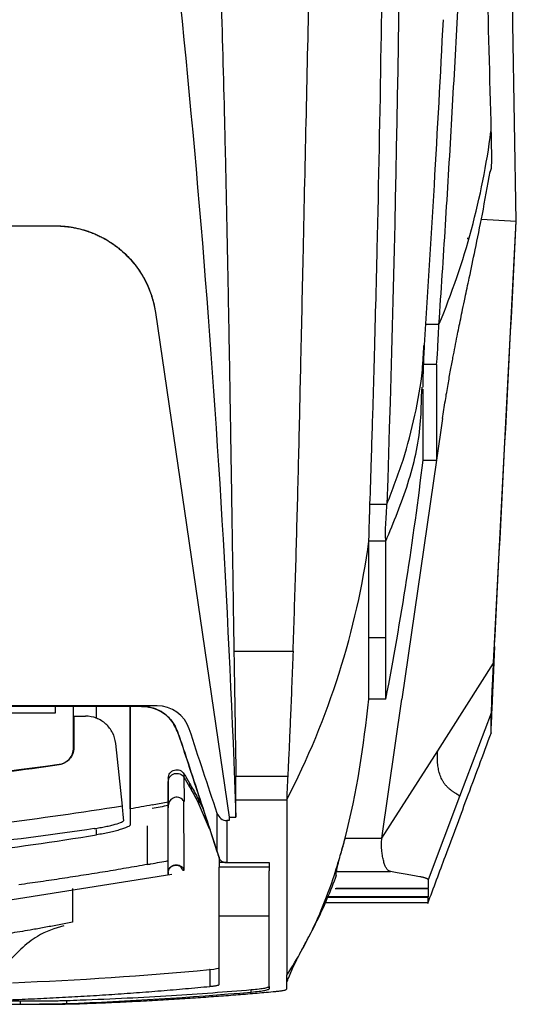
# Model space of a CAD drawing. Header units: millimetres. Extents: x 156922 to 157823, y 112322 to 113312.
# Tile 89 of 123: x 157496 to 157525, y 113012 to 113071. Entities that reach past the tile are written whole.
import ezdxf

# ---------------------------------------------------------------- set-up
doc = ezdxf.new("R2010")
doc.units = ezdxf.units.MM

msp = doc.modelspace()

# ---------------------------------------------------------------- linework, layer by layer
at = {"color": 7, "linetype": 'Continuous', "lineweight": 25}
for p, q in [((157524.8, 113070.278), (157524.382, 113094.211)), ((157523.512, 113061.71), (157523.445, 113061.473)), ((157522.938, 113058.71), (157525.005, 113058.599)), ((157523.662, 113032.443), (157525.005, 113058.599)), ((157525.005, 113058.588), (157525.004, 113058.602)), ((157525.005, 113058.588), (157525.005, 113058.599)), ((157445.903, 113058.321), (157497.729, 113058.321)), ((157445.903, 113058.318), (157497.729, 113058.318)), ((157497.729, 113058.318), (157497.729, 113058.321)), ((157522.096, 113057.584), (157522.191, 113057.584)), ((157522.156, 113057.34), (157522.11, 113057.34)), ((157522.115, 113057.565), (157522.188, 113057.565)), ((157522.19, 113057.576), (157522.121, 113057.576)), ((157503.666, 113053.19), (157508.023, 113023.339)), ((157503.666, 113053.19), (157503.666, 113053.187)), ((157503.666, 113053.187), (157508.023, 113023.335)), ((157519.509, 113050.692), (157519.546, 113051.233)), ((157520.29, 113050.112), (157519.49, 113050.112)), ((157519.405, 113048.245), (157519.429, 113048.777)), ((157519.478, 113048.253), (157519.477, 113048.242)), ((157520.648, 113046.924), (157520.29, 113044.45)), ((157520.29, 113044.45), (157518.245, 113030.317)), ((157519.49, 113044.45), (157520.29, 113044.45)), ((157516.352, 113041.853), (157517.352, 113041.853)), ((157517.29, 113039.663), (157516.29, 113039.663)), ((157516.29, 113033.963), (157517.29, 113033.963)), ((157523.713, 113033.437), (157523.614, 113031.063)), ((157508.303, 113033.165), (157511.802, 113033.165)), ((157520.357, 113027.263), (157523.662, 113032.443)), ((157502.836, 113029.928), (157441.849, 113029.928)), ((157502.836, 113029.89), (157441.849, 113029.89)), ((157497.757, 113029.887), (157446.757, 113029.887)), ((157498.822, 113029.888), (157497.757, 113029.888)), ((157497.757, 113029.51), (157497.757, 113029.888)), ((157498.822, 113029.31), (157498.822, 113029.888)), ((157500.173, 113029.881), (157498.822, 113029.881)), ((157500.173, 113029.17), (157500.173, 113029.881)), ((157502.175, 113029.887), (157502.173, 113029.883)), ((157502.173, 113029.883), (157502.173, 113022.88)), ((157502.836, 113029.888), (157502.175, 113029.888)), ((157502.175, 113029.888), (157502.175, 113029.887)), ((157502.175, 113023.822), (157502.175, 113029.888)), ((157502.836, 113029.89), (157502.836, 113029.928)), ((157502.836, 113029.888), (157502.836, 113029.89)), ((157517.29, 113030.317), (157516.29, 113030.317)), ((157517.053, 113022.083), (157518.245, 113030.317)), ((157446.757, 113029.51), (157497.757, 113029.51)), ((157498.822, 113029.31), (157498.834, 113029.311)), ((157498.822, 113027.442), (157498.822, 113029.31)), ((157498.834, 113029.311), (157498.832, 113027.434)), ((157523.511, 113029.492), (157521.65, 113024.563)), ((157523.558, 113029.327), (157523.56, 113029.588)), ((157501.705, 113023.989), (157501.312, 113027.7)), ((157498.832, 113027.434), (157498.822, 113027.442)), ((157517.053, 113022.083), (157520.357, 113027.263)), ((157497.973, 113026.444), (157497.963, 113026.452)), ((157505.349, 113025.902), (157505.349, 113025.688)), ((157504.423, 113025.637), (157504.423, 113024.235)), ((157504.423, 113025.637), (157504.423, 113025.423)), ((157505.672, 113025.353), (157505.672, 113025.139)), ((157505.783, 113025.158), (157505.783, 113024.944)), ((157503.472, 113024.06), (157504.423, 113024.235)), ((157503.473, 113024.057), (157503.472, 113024.06)), ((157504.423, 113024.235), (157504.423, 113024.021)), ((157506.205, 113024.373), (157506.205, 113024.159)), ((157506.869, 113022.653), (157506.205, 113024.159)), ((157521.65, 113024.563), (157519.79, 113019.636)), ((157507.423, 113020.965), (157506.496, 113023.79)), ((157508.023, 113023.134), (157507.886, 113023.134)), ((157508.023, 113023.339), (157508.426, 113023.339)), ((157500.173, 113022.287), (157500.173, 113022.604)), ((157507.319, 113021.283), (157506.893, 113022.581)), ((157514.883, 113022.083), (157517.053, 113022.083)), ((157507.469, 113020.823), (157507.423, 113020.965)), ((157507.423, 113020.965), (157507.423, 113020.651)), ((157507.423, 113020.965), (157507.423, 113020.382)), ((157507.888, 113020.651), (157507.423, 113020.651)), ((157507.888, 113020.651), (157510.388, 113020.651)), ((157493.581, 113018.22), (157504.627, 113019.962)), ((157504.423, 113020.076), (157504.423, 113019.933)), ((157510.387, 113020.382), (157507.423, 113020.382)), ((157510.387, 113020.173), (157510.383, 113020.173)), ((157510.388, 113020.167), (157510.383, 113020.167)), ((157514.361, 113020.118), (157514.361, 113020.121)), ((157514.361, 113019.873), (157514.361, 113020.118)), ((157514.361, 113020.118), (157517.573, 113020.118)), ((157519.359, 113019.796), (157519.299, 113019.807)), ((157498.755, 113019.118), (157498.755, 113017.118)), ((157519.79, 113019.086), (157514.285, 113019.086)), ((157514.361, 113019.128), (157519.79, 113019.128)), ((157519.79, 113019.086), (157519.79, 113019.128)), ((157513.72, 113018.282), (157519.792, 113018.282)), ((157519.79, 113018.587), (157513.856, 113018.587)), ((157519.79, 113018.622), (157513.87, 113018.622)), ((157519.79, 113018.587), (157519.79, 113018.622)), ((157519.79, 113018.299), (157519.79, 113018.587)), ((157507.423, 113017.506), (157510.388, 113017.506)), ((157506.887, 113014.323), (157506.856, 113014.32)), ((157506.887, 113014.323), (157506.887, 113013.322)), ((157509.328, 113012.989), (157509.328, 113013.13)), ((157488.7, 113012.461), (157495.681, 113012.461)), ((157495.681, 113012.277), (157495.681, 113012.461)), ((157498.424, 113012.309), (157498.424, 113012.489)), ((157486.091, 113012.277), (157495.681, 113012.277))]:
    msp.add_line(p, q, dxfattribs=at)
at = {"color": 7, "linetype": 'Continuous', "lineweight": 25, "flags": 128}
msp.add_lwpolyline([(157525.005, 113058.599), (157524.903, 113064.439), (157524.8, 113070.279)], dxfattribs=at)
at = {"color": 7, "linetype": 'Continuous', "lineweight": 25}
for points, knots in [([(157520.433, 113052.492), (157520.498, 113053.468), (157520.63, 113055.425), (157520.818, 113058.37), (157521, 113061.332), (157521.175, 113064.309), (157521.344, 113067.303), (157521.506, 113070.313), (157521.661, 113073.34), (157521.81, 113076.383), (157521.952, 113079.443), (157522.087, 113082.52), (157522.215, 113085.614), (157522.337, 113088.724), (157522.452, 113091.851), (157522.561, 113094.995), (157522.672, 113098.454), (157522.784, 113102.236), (157522.894, 113106.35), (157522.994, 113110.507), (157523.083, 113114.705), (157523.162, 113118.946), (157523.23, 113123.229), (157523.288, 113127.555), (157523.335, 113131.923), (157523.371, 113136.333), (157523.398, 113140.786), (157523.407, 113143.769), (157523.411, 113145.267)], [0, 0, 0, 0, 0.031873, 0.063902, 0.096089, 0.128432, 0.160933, 0.193591, 0.226407, 0.25938, 0.292512, 0.325802, 0.35925, 0.392857, 0.426623, 0.460547, 0.494631, 0.538499, 0.582781, 0.627478, 0.672588, 0.718114, 0.764055, 0.810412, 0.857185, 0.904374, 0.951979, 1, 1, 1, 1]), ([(157516.352, 113041.853), (157516.381, 113042.735), (157516.433, 113044.309), (157516.52, 113047.125), (157516.639, 113051.276), (157516.828, 113058.707), (157517.089, 113072.03), (157517.301, 113091.317), (157517.356, 113113.765), (157517.348, 113129.099), (157517.345, 113136.217)], [0, 0, 0, 0, 0.028484, 0.050865, 0.090833, 0.162213, 0.289696, 0.517346, 0.775953, 1, 1, 1, 1]), ([(157511.802, 113033.165), (157511.828, 113033.899), (157511.88, 113035.392), (157511.952, 113037.674), (157512.02, 113040.038), (157512.085, 113042.483), (157512.17, 113045.947), (157512.278, 113050.742), (157512.421, 113057.39), (157512.589, 113064.885), (157512.76, 113072.849), (157512.957, 113082.294), (157513.16, 113092.94), (157513.329, 113102.415), (157513.444, 113109.093), (157513.516, 113113.273), (157513.586, 113117.369), (157513.655, 113121.381), (157513.723, 113125.306), (157513.768, 113127.896), (157513.79, 113129.175)], [0, 0, 0, 0, 0.023316, 0.047472, 0.072469, 0.098308, 0.124992, 0.182222, 0.249982, 0.334822, 0.418134, 0.499916, 0.630338, 0.749929, 0.793915, 0.836981, 0.879125, 0.920344, 0.960636, 1, 1, 1, 1]), ([(157506.539, 113094.334), (157506.579, 113093.659), (157506.66, 113092.296), (157506.774, 113090.237), (157506.884, 113088.145), (157506.989, 113086.021), (157507.089, 113083.864), (157507.184, 113081.675), (157507.342, 113077.795), (157507.542, 113072.08), (157507.713, 113065.88), (157507.831, 113060.794), (157507.91, 113056.986), (157507.983, 113053.117), (157508.053, 113049.122), (157508.117, 113045.186), (157508.18, 113041.122), (157508.241, 113037.179), (157508.283, 113034.461), (157508.303, 113033.165)], [0, 0, 0, 0, 0.032812, 0.066175, 0.100087, 0.134548, 0.169557, 0.205113, 0.241215, 0.358747, 0.484201, 0.544766, 0.608286, 0.67131, 0.735114, 0.805075, 0.865436, 0.935859, 1, 1, 1, 1]), ([(157522.933, 113085.879), (157522.954, 113085.081), (157523.062, 113080.939), (157523.255, 113073.6), (157523.424, 113067.106), (157523.508, 113063.908)], [0, 0, 0, 0, 0.108026, 0.560906, 1, 1, 1, 1]), ([(157519.533, 113050.631), (157519.749, 113053.993), (157520.175, 113060.612), (157520.522, 113067.25), (157520.693, 113070.517)], [0, 0, 0, 0, 0.507838, 1, 1, 1, 1]), ([(157523.508, 113063.908), (157523.509, 113063.849), (157523.512, 113063.732), (157523.516, 113063.561), (157523.52, 113063.394), (157523.523, 113063.233), (157523.527, 113063.001), (157523.531, 113062.71), (157523.533, 113062.393), (157523.532, 113062.126), (157523.529, 113061.942), (157523.524, 113061.822), (157523.518, 113061.747), (157523.514, 113061.723), (157523.512, 113061.71)], [0, 0, 0, 0, 0.050762, 0.101042, 0.151027, 0.200904, 0.250864, 0.374622, 0.500033, 0.625296, 0.749204, 0.832326, 0.915633, 1, 1, 1, 1]), ([(157520.648, 113046.924), (157520.7, 113047.272), (157520.798, 113047.926), (157520.959, 113048.885), (157521.111, 113049.739), (157521.25, 113050.481), (157521.38, 113051.155), (157521.497, 113051.745), (157521.608, 113052.294), (157521.717, 113052.827), (157521.834, 113053.39), (157521.984, 113054.107), (157522.242, 113055.324), (157522.589, 113056.972), (157523.021, 113059.072), (157523.307, 113060.68), (157523.459, 113061.534)], [0, 0, 0, 0, 0.107221, 0.200891, 0.281261, 0.348554, 0.40312, 0.455604, 0.497785, 0.542348, 0.58926, 0.641805, 0.709557, 0.792589, 0.88988, 1, 1, 1, 1]), ([(157497.729, 113058.321), (157497.814, 113058.32), (157497.986, 113058.318), (157498.241, 113058.301), (157498.495, 113058.274), (157498.747, 113058.236), (157498.997, 113058.188), (157499.246, 113058.128), (157499.492, 113058.058), (157499.998, 113057.891), (157500.738, 113057.552), (157501.624, 113056.927), (157502.383, 113056.161), (157502.869, 113055.448), (157503.167, 113054.871), (157503.339, 113054.466), (157503.481, 113054.051), (157503.593, 113053.625), (157503.641, 113053.335), (157503.666, 113053.19)], [0, 0, 0, 0, 0.030107, 0.060053, 0.089892, 0.119679, 0.149468, 0.179315, 0.209275, 0.239402, 0.366235, 0.493146, 0.617819, 0.742566, 0.794323, 0.845665, 0.896871, 0.948223, 1, 1, 1, 1]), ([(157497.729, 113058.318), (157497.811, 113058.317), (157497.977, 113058.315), (157498.227, 113058.299), (157498.48, 113058.272), (157498.735, 113058.235), (157498.991, 113058.186), (157499.247, 113058.125), (157499.503, 113058.052), (157499.758, 113057.967), (157500.011, 113057.869), (157500.261, 113057.76), (157500.507, 113057.638), (157500.749, 113057.505), (157500.986, 113057.36), (157501.216, 113057.204), (157501.439, 113057.036), (157501.848, 113056.7), (157502.428, 113056.103), (157502.919, 113055.368), (157503.215, 113054.76), (157503.373, 113054.369), (157503.5, 113053.975), (157503.6, 113053.581), (157503.644, 113053.317), (157503.666, 113053.187)], [0, 0, 0, 0, 0.028896, 0.058213, 0.087935, 0.118043, 0.148516, 0.179331, 0.210465, 0.241891, 0.273581, 0.305506, 0.337635, 0.369936, 0.402376, 0.434921, 0.467537, 0.500188, 0.620664, 0.758137, 0.808274, 0.857623, 0.906083, 0.953568, 1, 1, 1, 1]), ([(157519.497, 113048.776), (157519.498, 113048.952), (157519.498, 113049.319), (157519.519, 113049.964), (157519.543, 113050.514), (157519.567, 113050.998), (157519.579, 113051.232)], [0, 0, 0, 0, 0.234741, 0.491509, 0.753249, 1, 1, 1, 1]), ([(157517.352, 113041.853), (157517.688, 113042.719), (157518.361, 113044.45), (157519.033, 113047.107), (157519.423, 113049.192), (157519.492, 113050.392), (157519.509, 113050.692)], [0, 0, 0, 0, 0.3000232, 0.6000503, 0.9000775, 1, 1, 1, 1]), ([(157520.291, 113050.112), (157520.291, 113050.045), (157520.29, 113049.9), (157520.29, 113049.669), (157520.29, 113049.411), (157520.29, 113049.126), (157520.29, 113048.818), (157520.29, 113048.489), (157520.29, 113048.141), (157520.29, 113047.778), (157520.29, 113047.403), (157520.29, 113047.018), (157520.29, 113046.629), (157520.29, 113046.239), (157520.29, 113045.852), (157520.29, 113045.474), (157520.29, 113045.109), (157520.29, 113044.76), (157520.29, 113044.555), (157520.29, 113044.45)], [0, 0, 0, 0, 0.025324, 0.054836, 0.088535, 0.126422, 0.168497, 0.214759, 0.265209, 0.319846, 0.37867, 0.441681, 0.50888, 0.580265, 0.655837, 0.735597, 0.819544, 0.907678, 1, 1, 1, 1]), ([(157519.49, 113044.45), (157519.49, 113044.872), (157519.49, 113045.716), (157519.49, 113047.18), (157519.49, 113048.327), (157519.49, 113048.651)], [0, 0, 0, 0, 0.417815, 0.835635, 1, 1, 1, 1]), ([(157517.29, 113039.663), (157517.758, 113040.793), (157518.692, 113043.052), (157519.349, 113045.948), (157519.391, 113047.687), (157519.405, 113048.245)], [0, 0, 0, 0, 0.404452, 0.808919, 1, 1, 1, 1]), ([(157516.29, 113039.663), (157516.29, 113039.669), (157516.29, 113039.685), (157516.291, 113039.723), (157516.292, 113039.789), (157516.294, 113039.877), (157516.297, 113040.013), (157516.302, 113040.207), (157516.309, 113040.477), (157516.316, 113040.729), (157516.323, 113040.943), (157516.329, 113041.13), (157516.335, 113041.342), (157516.344, 113041.59), (157516.349, 113041.766), (157516.352, 113041.853)], [0, 0, 0, 0, 0.023968, 0.065454, 0.124492, 0.192189, 0.249978, 0.374924, 0.499719, 0.624742, 0.691968, 0.749847, 0.833505, 0.916971, 1, 1, 1, 1]), ([(157508.303, 113033.165), (157508.324, 113031.895), (157508.363, 113029.425), (157508.405, 113026.959), (157508.426, 113025.762)], [0, 0, 0, 0, 0.514573, 1, 1, 1, 1]), ([(157511.8, 113033.166), (157511.777, 113032.529), (157511.731, 113031.293), (157511.661, 113029.564), (157511.595, 113028.035), (157511.539, 113026.801), (157511.503, 113026.061), (157511.487, 113025.756)], [0, 0, 0, 0, 0.257487, 0.499999, 0.699997, 0.876476, 1, 1, 1, 1]), ([(157523.659, 113032.443), (157523.656, 113032.389), (157523.651, 113032.28), (157523.642, 113032.117), (157523.634, 113031.956), (157523.626, 113031.796), (157523.618, 113031.638), (157523.604, 113031.358), (157523.584, 113030.968), (157523.561, 113030.502), (157523.541, 113030.097), (157523.528, 113029.834), (157523.521, 113029.675), (157523.517, 113029.584), (157523.515, 113029.52), (157523.515, 113029.502), (157523.514, 113029.492)], [0, 0, 0, 0, 0.036751, 0.07329, 0.109726, 0.146167, 0.182723, 0.219503, 0.34424, 0.469068, 0.602346, 0.735707, 0.802091, 0.867833, 0.933585, 1, 1, 1, 1]), ([(157523.566, 113030.49), (157523.566, 113030.495), (157523.567, 113030.503), (157523.568, 113030.53), (157523.569, 113030.566), (157523.571, 113030.613), (157523.575, 113030.699), (157523.582, 113030.846), (157523.593, 113031.086), (157523.608, 113031.374), (157523.623, 113031.67), (157523.637, 113031.949), (157523.65, 113032.201), (157523.659, 113032.372), (157523.663, 113032.457)], [0, 0, 0, 0, 0.050275, 0.100042, 0.149574, 0.199145, 0.24903, 0.370848, 0.492754, 0.616643, 0.741323, 0.828013, 0.913764, 1, 1, 1, 1]), ([(157523.614, 113031.063), (157523.612, 113031.022), (157523.609, 113030.94), (157523.604, 113030.821), (157523.599, 113030.706), (157523.594, 113030.594), (157523.587, 113030.435), (157523.579, 113030.24), (157523.571, 113030.03), (157523.564, 113029.859), (157523.559, 113029.744), (157523.557, 113029.672), (157523.555, 113029.631), (157523.555, 113029.621), (157523.555, 113029.617)], [0, 0, 0, 0, 0.0512705, 0.1020872, 0.1526491, 0.2031582, 0.2538171, 0.3768011, 0.4997433, 0.6225513, 0.7457741, 0.8301329, 0.9145595, 1, 1, 1, 1]), ([(157523.563, 113030.111), (157523.564, 113030.15), (157523.564, 113030.228), (157523.565, 113030.354), (157523.566, 113030.445), (157523.566, 113030.49)], [0, 0, 0, 0, 0.333333, 0.666665, 1, 1, 1, 1]), ([(157502.173, 113029.883), (157502.174, 113029.883), (157502.123, 113029.883), (157501.923, 113029.882), (157501.775, 113029.882), (157501.405, 113029.882), (157501.182, 113029.882), (157500.698, 113029.882), (157500.435, 113029.881), (157500.173, 113029.881)], [0, 0, 0, 0, 0.25, 0.25, 0.5, 0.5, 0.75, 0.75, 1, 1, 1, 1]), ([(157502.836, 113029.89), (157503.209, 113029.89), (157503.581, 113029.798), (157504.075, 113029.544), (157504.225, 113029.438), (157504.498, 113029.189), (157504.619, 113029.047), (157504.77, 113028.817), (157504.815, 113028.736), (157504.896, 113028.569), (157504.93, 113028.483), (157505.026, 113028.221), (157505.089, 113028.047), (157505.273, 113027.521), (157505.388, 113027.168), (157505.967, 113025.404), (157506.43, 113023.992), (157506.893, 113022.581)], [0.0000006, 0.0000006, 0.0000006, 0.0000006, 0.1250006, 0.1250006, 0.1875006, 0.1875006, 0.2500006, 0.2500006, 0.2812506, 0.2812506, 0.3125006, 0.3125006, 0.3750006, 0.3750006, 0.5000006, 0.5000006, 1, 1, 1, 1]), ([(157506.496, 113023.79), (157506.299, 113024.391), (157506.102, 113024.991), (157505.708, 113026.193), (157505.513, 113026.794), (157505.213, 113027.694), (157505.109, 113027.992), (157504.947, 113028.437), (157504.893, 113028.585), (157504.745, 113028.863), (157504.656, 113028.994), (157504.445, 113029.241), (157504.327, 113029.352), (157504.07, 113029.543), (157503.927, 113029.625), (157503.484, 113029.819), (157503.162, 113029.888), (157502.836, 113029.888)], [0, 0, 0, 0, 0.25, 0.25, 0.5, 0.5, 0.625, 0.625, 0.6875, 0.6875, 0.75, 0.75, 0.8125, 0.8125, 0.875, 0.875, 1, 1, 1, 1]), ([(157523.56, 113029.588), (157523.56, 113029.615), (157523.56, 113029.67), (157523.561, 113029.765), (157523.561, 113029.869), (157523.562, 113029.984), (157523.563, 113030.069), (157523.563, 113030.111)], [0, 0, 0, 0, 0.200007, 0.400007, 0.600003, 0.8, 1, 1, 1, 1]), ([(157501.312, 113027.7), (157501.289, 113027.92), (157501.226, 113028.131), (157501.076, 113028.425), (157501.018, 113028.518), (157500.885, 113028.691), (157500.81, 113028.773), (157500.646, 113028.921), (157500.559, 113028.986), (157500.372, 113029.101), (157500.272, 113029.151), (157499.964, 113029.269), (157499.745, 113029.311), (157499.522, 113029.311)], [0, 0, 0, 0, 0.25, 0.25, 0.375, 0.375, 0.5, 0.5, 0.625, 0.625, 0.75, 0.75, 1, 1, 1, 1]), ([(157523.512, 113028.314), (157523.514, 113028.353), (157523.529, 113028.687), (157523.548, 113029.072), (157523.564, 113029.412)], [0, 0, 0, 0, 0.117184, 1, 1, 1, 1]), ([(157523.511, 113028.283), (157523.511, 113028.282), (157523.511, 113028.281), (157523.511, 113028.291), (157523.511, 113028.31), (157523.511, 113028.338), (157523.511, 113028.375), (157523.511, 113028.421), (157523.511, 113028.478), (157523.511, 113028.573), (157523.511, 113028.721), (157523.511, 113028.916), (157523.511, 113029.054), (157523.511, 113029.113)], [0, 0, 0, 0, 0.071427, 0.142855, 0.214283, 0.285712, 0.35714, 0.428569, 0.499996, 0.577575, 0.749998, 0.894167, 1, 1, 1, 1]), ([(157519.768, 113018.222), (157520.116, 113019.158), (157520.881, 113021.214), (157522.137, 113024.592), (157523.045, 113027.032), (157523.534, 113028.344)], [0, 0, 0, 0, 0.2789171, 0.612163, 1, 1, 1, 1]), ([(157497.963, 113026.452), (157498.082, 113026.469), (157498.195, 113026.507), (157498.406, 113026.621), (157498.499, 113026.697), (157498.734, 113026.967), (157498.822, 113027.202), (157498.822, 113027.442)], [0, 0, 0, 0, 0.25, 0.25, 0.5, 0.5, 1, 1, 1, 1]), ([(157498.832, 113027.434), (157498.832, 113027.314), (157498.811, 113027.197), (157498.728, 113026.973), (157498.666, 113026.87), (157498.432, 113026.599), (157498.212, 113026.478), (157497.973, 113026.444)], [0, 0, 0, 0, 0.25, 0.25, 0.5, 0.5, 1, 1, 1, 1]), ([(157521.65, 113024.563), (157521.649, 113024.568), (157521.647, 113024.579), (157521.632, 113024.598), (157521.608, 113024.619), (157521.577, 113024.642), (157521.539, 113024.668), (157521.495, 113024.696), (157521.447, 113024.726), (157521.394, 113024.758), (157521.339, 113024.793), (157521.28, 113024.831), (157521.22, 113024.873), (157521.157, 113024.918), (157521.093, 113024.968), (157521.028, 113025.023), (157520.942, 113025.101), (157520.837, 113025.21), (157520.726, 113025.352), (157520.611, 113025.541), (157520.502, 113025.787), (157520.411, 113026.108), (157520.362, 113026.398), (157520.341, 113026.637), (157520.334, 113026.839), (157520.338, 113027.049), (157520.351, 113027.192), (157520.357, 113027.263)], [0, 0, 0, 0, 0.0332226, 0.0664466, 0.0996967, 0.1329816, 0.1662964, 0.1996239, 0.2329367, 0.2662001, 0.2994019, 0.3325589, 0.3656899, 0.398815, 0.4319565, 0.4651393, 0.4983921, 0.5608967, 0.6233151, 0.6692045, 0.7479851, 0.8189885, 0.8739737, 0.905519, 0.9370145, 0.9684601, 1, 1, 1, 1]), ([(157497.963, 113026.452), (157489.481, 113025.237), (157480.869, 113024.621), (157463.644, 113024.621), (157455.033, 113025.237), (157446.55, 113026.452)], [0, 0, 0, 0, 0.5, 0.5, 1, 1, 1, 1]), ([(157472.257, 113024.612), (157476.559, 113024.612), (157480.856, 113024.765), (157489.439, 113025.376), (157493.714, 113025.834), (157497.973, 113026.444)], [0, 0, 0, 0, 0.5, 0.5, 1, 1, 1, 1]), ([(157504.423, 113025.637), (157504.423, 113025.746), (157504.458, 113025.853), (157504.588, 113026.028), (157504.681, 113026.093), (157504.889, 113026.153), (157505.003, 113026.148), (157505.205, 113026.069), (157505.292, 113025.995), (157505.349, 113025.902)], [0, 0, 0, 0, 0.25, 0.25, 0.5, 0.5, 0.75, 0.75, 1, 1, 1, 1]), ([(157504.423, 113025.423), (157504.423, 113025.532), (157504.458, 113025.639), (157504.588, 113025.814), (157504.681, 113025.879), (157504.889, 113025.939), (157505.003, 113025.934), (157505.205, 113025.855), (157505.292, 113025.781), (157505.349, 113025.688)], [0, 0, 0, 0, 0.25, 0.25, 0.5, 0.5, 0.75, 0.75, 1, 1, 1, 1]), ([(157508.426, 113024.36), (157508.426, 113024.436), (157508.426, 113024.607), (157508.426, 113025.097), (157508.426, 113025.416), (157508.426, 113025.762)], [0, 0, 0, 0, 0.5, 0.5, 1, 1, 1, 1]), ([(157511.487, 113025.756), (157511.486, 113025.723), (157511.482, 113025.651), (157511.476, 113025.536), (157511.469, 113025.404), (157511.46, 113025.227), (157511.45, 113025.037), (157511.441, 113024.845), (157511.434, 113024.681), (157511.429, 113024.54), (157511.426, 113024.443), (157511.426, 113024.387), (157511.426, 113024.366), (157511.426, 113024.359)], [0, 0, 0, 0, 0.047848, 0.105419, 0.172709, 0.249737, 0.389086, 0.499359, 0.61855, 0.749748, 0.869446, 0.952877, 1, 1, 1, 1]), ([(157505.357, 113024.261), (157505.302, 113024.357), (157505.217, 113024.433), (157505.014, 113024.518), (157504.9, 113024.526), (157504.687, 113024.468), (157504.592, 113024.404), (157504.459, 113024.229), (157504.423, 113024.12), (157504.423, 113024.01)], [0, 0, 0, 0, 0.25, 0.25, 0.5, 0.5, 0.75, 0.75, 1, 1, 1, 1]), ([(157504.423, 113020.076), (157504.423, 113020.186), (157504.423, 113020.27), (157504.423, 113020.394), (157504.423, 113020.433), (157504.423, 113020.458), (157504.423, 113020.459), (157504.423, 113020.464), (157504.423, 113020.473), (157504.423, 113020.481), (157504.423, 113020.512), (157504.423, 113020.596), (157504.423, 113020.711), (157504.423, 113020.986), (157504.423, 113021.227), (157504.423, 113022.132), (157504.423, 113022.976), (157504.423, 113024.085)], [0, 0, 0, 0, 0.015625, 0.015625, 0.03125, 0.03125, 0.039063, 0.039063, 0.046875, 0.0625, 0.0625, 0.125, 0.25, 0.25, 0.5, 0.5, 1, 1, 1, 1]), ([(157505.319, 113024.327), (157505.325, 113023.205), (157505.332, 113022.347), (157505.34, 113021.422), (157505.343, 113021.175), (157505.347, 113020.892), (157505.349, 113020.772), (157505.35, 113020.684), (157505.351, 113020.652), (157505.351, 113020.642), (157505.351, 113020.633), (157505.352, 113020.628), (157505.351, 113020.627), (157505.349, 113020.582), (157505.35, 113020.457), (157505.349, 113020.239)], [0, 0, 0, 0, 0.5, 0.5, 0.75, 0.75, 0.875, 0.9375, 0.9375, 0.953125, 0.960938, 0.960938, 0.96875, 0.96875, 1, 1, 1, 1]), ([(157501.705, 113023.989), (157496.836, 113023.201), (157491.944, 113022.61), (157482.112, 113021.819), (157477.189, 113021.621), (157472.257, 113021.621)], [0, 0, 0, 0, 0.5, 0.5, 1, 1, 1, 1]), ([(157504.423, 113020.763), (157504.423, 113021.086), (157504.423, 113021.506), (157504.423, 113022.545), (157504.423, 113023.165), (157504.423, 113023.89)], [0, 0, 0, 0, 0.5, 0.5, 1, 1, 1, 1]), ([(157507.318, 113023.552), (157507.358, 113023.432), (157507.433, 113023.326), (157507.635, 113023.176), (157507.759, 113023.134), (157507.886, 113023.134)], [0, 0, 0, 0, 0.5, 0.5, 1, 1, 1, 1]), ([(157500.035, 113022.657), (157500.153, 113022.675), (157500.269, 113022.694), (157500.497, 113022.734), (157500.61, 113022.755), (157500.824, 113022.8), (157500.926, 113022.822), (157501.118, 113022.868), (157501.208, 113022.892), (157501.451, 113022.961), (157501.58, 113023.006), (157501.751, 113023.087), (157501.795, 113023.124), (157501.792, 113023.153)], [0, 0, 0, 0, 0.125, 0.125, 0.25, 0.25, 0.375, 0.375, 0.5, 0.5, 0.75, 0.75, 1, 1, 1, 1]), ([(157502.173, 113022.88), (157502.173, 113022.863), (157502.159, 113022.843), (157502.108, 113022.801), (157502.069, 113022.778), (157501.968, 113022.73), (157501.907, 113022.705), (157501.762, 113022.652), (157501.677, 113022.625), (157501.493, 113022.57), (157501.393, 113022.542), (157501.176, 113022.487), (157501.06, 113022.46), (157500.7, 113022.381), (157500.438, 113022.331), (157500.173, 113022.287)], [0, 0, 0, 0, 0.125, 0.125, 0.25, 0.25, 0.375, 0.375, 0.5, 0.5, 0.625, 0.625, 0.75, 0.75, 1, 1, 1, 1]), ([(157470.102, 113019.856), (157475.137, 113019.857), (157480.171, 113020.058), (157490.206, 113020.866), (157495.204, 113021.473), (157500.173, 113022.287)], [0, 0, 0, 0, 0.5, 0.5, 1, 1, 1, 1]), ([(157500.035, 113022.657), (157495.439, 113021.965), (157490.818, 113021.45), (157481.55, 113020.764), (157476.905, 113020.594), (157472.257, 113020.594)], [0, 0, 0, 0, 0.5, 0.5, 1, 1, 1, 1]), ([(157514.364, 113020.121), (157514.365, 113020.126), (157514.365, 113020.138), (157514.37, 113020.169), (157514.378, 113020.209), (157514.389, 113020.26), (157514.411, 113020.351), (157514.449, 113020.503), (157514.513, 113020.746), (157514.592, 113021.034), (157514.672, 113021.324), (157514.748, 113021.594), (157514.815, 113021.836), (157514.861, 113021.999), (157514.885, 113022.081)], [0, 0, 0, 0, 0.049795, 0.099141, 0.148324, 0.197636, 0.247365, 0.368754, 0.491341, 0.616108, 0.742483, 0.828443, 0.91387, 1, 1, 1, 1]), ([(157517.575, 113020.118), (157517.556, 113020.122), (157517.517, 113020.132), (157517.464, 113020.158), (157517.413, 113020.196), (157517.365, 113020.247), (157517.319, 113020.312), (157517.276, 113020.391), (157517.235, 113020.486), (157517.197, 113020.597), (157517.15, 113020.765), (157517.1, 113020.998), (157517.059, 113021.274), (157517.037, 113021.518), (157517.03, 113021.721), (157517.033, 113021.909), (157517.046, 113022.027), (157517.053, 113022.083)], [0, 0, 0, 0, 0.0489787, 0.0995039, 0.1516186, 0.205362, 0.2607698, 0.3178744, 0.3767058, 0.4372909, 0.4996548, 0.6232367, 0.7363312, 0.8125578, 0.8817653, 0.9441543, 1, 1, 1, 1]), ([(157507.469, 113020.823), (157507.451, 113020.879), (157507.432, 113020.937), (157507.4, 113021.037), (157507.388, 113021.072), (157507.368, 113021.132), (157507.361, 113021.154), (157507.349, 113021.192), (157507.344, 113021.205), (157507.337, 113021.229), (157507.334, 113021.238), (157507.327, 113021.258), (157507.323, 113021.269), (157507.319, 113021.283)], [0, 0, 0, 0, 0.5, 0.5, 0.75, 0.75, 0.875, 0.875, 0.9375, 0.9375, 0.96875, 0.96875, 1, 1, 1, 1]), ([(157503.19, 113020.537), (157502.773, 113020.463), (157501.938, 113020.314), (157500.68, 113020.102), (157499.416, 113019.898), (157498.146, 113019.702), (157496.87, 113019.513), (157496.016, 113019.395), (157495.589, 113019.336)], [0, 0, 0, 0, 0.165067, 0.330773, 0.497118, 0.664104, 0.831731, 1, 1, 1, 1]), ([(157503.19, 113020.537), (157503.221, 113020.543), (157503.255, 113020.549), (157503.317, 113020.56), (157503.353, 113020.566), (157503.731, 113020.635), (157504.079, 113020.699), (157504.423, 113020.763)], [0, 0, 0, 0, 0.0093689, 0.0101343, 0.0187377, 0.0202685, 0.1240612, 0.1240612, 0.1240612, 0.1240612]), ([(157504.423, 113019.962), (157504.423, 113019.974), (157504.423, 113020), (157504.423, 113020.493), (157504.423, 113020.763)], [0, 0, 0, 0, 0.4526015, 1, 1, 1, 1]), ([(157507.469, 113020.823), (157507.524, 113020.769), (157507.59, 113020.726), (157507.732, 113020.667), (157507.81, 113020.651), (157507.888, 113020.651)], [0, 0, 0, 0, 0.5, 0.5, 1, 1, 1, 1]), ([(157504.423, 113020.076), (157504.423, 113020.177), (157504.462, 113020.278), (157504.603, 113020.434), (157504.704, 113020.489), (157504.921, 113020.527), (157505.036, 113020.51), (157505.23, 113020.413), (157505.308, 113020.333), (157505.349, 113020.239)], [0, 0, 0, 0, 0.25, 0.25, 0.5, 0.5, 0.75, 0.75, 1, 1, 1, 1]), ([(157504.423, 113020.079), (157504.423, 113020.083), (157504.423, 113020.093), (157504.429, 113020.147), (157504.461, 113020.246), (157504.544, 113020.366), (157504.685, 113020.466), (157504.852, 113020.505), (157505.005, 113020.484), (157505.111, 113020.436), (157505.175, 113020.386), (157505.202, 113020.356), (157505.211, 113020.344), (157505.21, 113020.345), (157505.209, 113020.348), (157505.208, 113020.349)], [0, 0, 0, 0, 0.028018, 0.08399, 0.176264, 0.298084, 0.4332, 0.582484, 0.700848, 0.799145, 0.870756, 0.912529, 0.947284, 0.983814, 1, 1, 1, 1]), ([(157505.349, 113020.239), (157505.348, 113020.187), (157505.334, 113020.159), (157505.288, 113020.191), (157505.269, 113020.214), (157505.239, 113020.263), (157505.228, 113020.281), (157505.212, 113020.31), (157505.207, 113020.321), (157505.196, 113020.342), (157505.189, 113020.353), (157505.185, 113020.364)], [0, 0, 0, 0, 0.5, 0.5, 0.75, 0.75, 0.875, 0.875, 0.9375, 0.9375, 1, 1, 1, 1]), ([(157507.423, 113017.506), (157507.423, 113017.614), (157507.423, 113017.828), (157507.423, 113018.163), (157507.423, 113018.508), (157507.423, 113018.862), (157507.423, 113019.227), (157507.423, 113019.601), (157507.423, 113019.985), (157507.423, 113020.25), (157507.423, 113020.382)], [0, 0, 0, 0, 0.125743, 0.251269, 0.37658, 0.501679, 0.626568, 0.751249, 0.875726, 1, 1, 1, 1]), ([(157511.426, 113013.992), (157512.072, 113014.954), (157512.626, 113015.976), (157513.598, 113018.081), (157514.016, 113019.164), (157514.356, 113020.27)], [0, 0, 0, 0, 0.5, 0.5, 1, 1, 1, 1]), ([(157519.299, 113019.807), (157519.011, 113019.857), (157518.562, 113019.935), (157517.987, 113020.04), (157517.701, 113020.094), (157517.575, 113020.118)], [0, 0, 0, 0, 0.500039, 0.779667, 1, 1, 1, 1]), ([(157512.208, 113015.261), (157512.234, 113015.312), (157512.285, 113015.411), (157512.391, 113015.609), (157512.5, 113015.814), (157512.617, 113016.034), (157512.792, 113016.363), (157513.018, 113016.794), (157513.407, 113017.569), (157513.878, 113018.593), (157514.201, 113019.444), (157514.375, 113019.904)], [0, 0, 0, 0, 0.032668, 0.06215, 0.091115, 0.121996, 0.15723, 0.245991, 0.360546, 0.654056, 1, 1, 1, 1]), ([(157519.706, 113019.707), (157519.691, 113019.713), (157519.66, 113019.725), (157519.601, 113019.743), (157519.531, 113019.761), (157519.452, 113019.779), (157519.39, 113019.79), (157519.359, 113019.796)], [0, 0, 0, 0, 0.2003085, 0.4001021, 0.5997411, 0.799587, 1, 1, 1, 1]), ([(157519.788, 113019.648), (157519.785, 113019.653), (157519.78, 113019.663), (157519.763, 113019.677), (157519.739, 113019.692), (157519.717, 113019.702), (157519.706, 113019.707)], [0, 0, 0, 0, 0.2493806, 0.4989716, 0.7490772, 1, 1, 1, 1]), ([(157519.79, 113019.636), (157519.79, 113019.638), (157519.79, 113019.642), (157519.789, 113019.646), (157519.788, 113019.648)], [0, 0, 0, 0, 0.50421, 1, 1, 1, 1]), ([(157498.755, 113017.118), (157498.494, 113017.067), (157497.972, 113016.966), (157497.188, 113016.821), (157496.258, 113016.657), (157495.207, 113016.481), (157494.416, 113016.36), (157494.033, 113016.301)], [0, 0, 0, 0, 0.166022, 0.332046, 0.498108, 0.757217, 1, 1, 1, 1]), ([(157507.423, 113013.434), (157507.423, 113013.485), (157507.423, 113013.587), (157507.423, 113013.753), (157507.423, 113013.929), (157507.423, 113014.116), (157507.423, 113014.314), (157507.423, 113014.521), (157507.423, 113014.74), (157507.423, 113014.969), (157507.423, 113015.208), (157507.423, 113015.458), (157507.423, 113015.719), (157507.423, 113015.99), (157507.423, 113016.272), (157507.423, 113016.564), (157507.423, 113016.867), (157507.423, 113017.18), (157507.423, 113017.397), (157507.423, 113017.506)], [0, 0, 0, 0, 0.05994, 0.119735, 0.179386, 0.238894, 0.29826, 0.357485, 0.416571, 0.475518, 0.534328, 0.593002, 0.65154, 0.709945, 0.768217, 0.826357, 0.884367, 0.942247, 1, 1, 1, 1]), ([(157498.24, 113016.911), (157497.713, 113016.75), (157496.486, 113016.374), (157495.384, 113015.218), (157494.755, 113014.558)], [0, 0, 0, 0, 0.429222, 1, 1, 1, 1]), ([(157511.44, 113013.575), (157511.474, 113013.665), (157511.551, 113013.863), (157511.693, 113014.212), (157511.889, 113014.634), (157512.068, 113014.993), (157512.176, 113015.2), (157512.208, 113015.261)], [0, 0, 0, 0, 0.269225, 0.594667, 0.857501, 0.958457, 1, 1, 1, 1]), ([(157511.426, 113013.172), (157511.426, 113013.295), (157511.426, 113013.548), (157511.426, 113013.843), (157511.426, 113013.992)], [2.0523683, 2.0523683, 2.0523683, 2.0523683, 2.1973255, 2.3269712, 2.3269712, 2.3269712, 2.3269712]), ([(157495.219, 113012.54), (157495.71, 113012.56), (157496.691, 113012.601), (157498.16, 113012.675), (157499.625, 113012.758), (157501.086, 113012.851), (157502.542, 113012.954), (157503.994, 113013.066), (157505.442, 113013.188), (157506.406, 113013.277), (157506.887, 113013.322)], [0, 0, 0, 0, 0.126226, 0.252099, 0.37762, 0.502791, 0.627613, 0.752087, 0.876216, 1, 1, 1, 1]), ([(157498.422, 113012.489), (157498.688, 113012.499), (157499.88, 113012.54), (157501.942, 113012.63), (157504.553, 113012.777), (157506.997, 113012.941), (157508.569, 113013.068), (157509.328, 113013.13)], [0, 0, 0, 0, 0.07307, 0.327821, 0.567226, 0.791286, 1, 1, 1, 1]), ([(157499.263, 113012.302), (157499.745, 113012.32), (157500.694, 113012.356), (157502.094, 113012.421), (157503.448, 113012.492), (157504.756, 113012.568), (157506.018, 113012.649), (157507.234, 113012.735), (157508.404, 113012.824), (157509.528, 113012.915), (157510.262, 113012.979), (157510.622, 113013.011)], [0, 0, 0, 0, 0.127276, 0.250511, 0.369705, 0.484857, 0.595968, 0.703038, 0.806067, 0.905054, 1, 1, 1, 1]), ([(157506.887, 113013.322), (157506.919, 113013.325), (157506.984, 113013.331), (157507.072, 113013.341), (157507.153, 113013.352), (157507.226, 113013.363), (157507.313, 113013.38), (157507.398, 113013.403), (157507.423, 113013.423), (157507.423, 113013.434), (157507.423, 113013.434)], [0, 0, 0, 0, 0.093897, 0.19086, 0.29089, 0.393987, 0.50015, 0.729323, 0.999924, 1, 1, 1, 1]), ([(157509.328, 113013.13), (157509.68, 113013.16), (157509.945, 113013.192), (157510.216, 113013.244), (157510.285, 113013.263), (157510.377, 113013.3), (157510.4, 113013.319), (157510.4, 113013.338)], [0, 0, 0, 0, 0.5, 0.5, 0.75, 0.75, 1, 1, 1, 1]), ([(157509.328, 113012.989), (157509.68, 113013.02), (157509.945, 113013.053), (157510.216, 113013.108), (157510.285, 113013.127), (157510.377, 113013.165), (157510.4, 113013.185), (157510.4, 113013.205)], [0, 0, 0, 0, 0.5, 0.5, 0.75, 0.75, 1, 1, 1, 1]), ([(157510.622, 113013.011), (157510.659, 113013.014), (157510.732, 113013.021), (157510.833, 113013.031), (157510.927, 113013.042), (157511.013, 113013.053), (157511.091, 113013.064), (157511.161, 113013.075), (157511.238, 113013.09), (157511.315, 113013.107), (157511.379, 113013.129), (157511.418, 113013.15), (157511.423, 113013.165), (157511.426, 113013.172)], [0, 0, 0, 0, 0.071751, 0.143249, 0.214594, 0.285887, 0.357229, 0.428721, 0.500462, 0.625582, 0.750188, 0.874815, 1, 1, 1, 1]), ([(157495.681, 113012.461), (157495.737, 113012.461), (157495.848, 113012.461), (157496.013, 113012.461), (157496.177, 113012.461), (157496.339, 113012.462), (157496.58, 113012.463), (157496.895, 113012.465), (157497.267, 113012.468), (157497.612, 113012.472), (157497.89, 113012.476), (157498.107, 113012.481), (157498.277, 113012.485), (157498.374, 113012.488), (157498.422, 113012.489)], [0, 0, 0, 0, 0.05045, 0.100506, 0.150306, 0.199988, 0.249692, 0.37433, 0.500075, 0.624798, 0.748969, 0.832479, 0.91594, 1, 1, 1, 1]), ([(157495.681, 113012.277), (157495.82, 113012.277), (157495.959, 113012.277), (157496.232, 113012.278), (157496.367, 113012.279), (157496.634, 113012.28), (157496.766, 113012.281), (157497.022, 113012.283), (157497.269, 113012.285), (157497.499, 113012.288), (157497.72, 113012.292), (157497.825, 113012.294), (157498.02, 113012.298), (157498.11, 113012.3), (157498.278, 113012.304), (157498.352, 113012.307), (157498.424, 113012.309)], [0, 0, 0, 0, 0.125, 0.125, 0.25, 0.25, 0.375, 0.375, 0.5, 0.625, 0.625, 0.75, 0.75, 0.875, 0.875, 1, 1, 1, 1]), ([(157495.799, 113012.263), (157495.858, 113012.263), (157495.977, 113012.263), (157496.153, 113012.263), (157496.328, 113012.264), (157496.502, 113012.264), (157496.675, 113012.265), (157496.957, 113012.266), (157497.341, 113012.268), (157497.807, 113012.273), (157498.239, 113012.278), (157498.588, 113012.284), (157498.863, 113012.29), (157499.079, 113012.296), (157499.202, 113012.3), (157499.263, 113012.302)], [0, 0, 0, 0, 0.042416, 0.08461, 0.126665, 0.168661, 0.210679, 0.252802, 0.376573, 0.50026, 0.62388, 0.747617, 0.831623, 0.915535, 1, 1, 1, 1])]:
    msp.add_open_spline(points, degree=3, knots=knots, dxfattribs=at)
for points in [[(157518.345, 113139.509), (157518.345, 113123.06), (157518.406, 113090.267), (157517.889, 113057.858), (157517.352, 113041.853)], [(157502.531, 113093.311), (157505.676, 113070.107), (157507.595, 113046.74), (157508.422, 113023.338)], [(157520.433, 113052.492), (157521.964, 113056.156), (157523, 113060.002), (157523.508, 113063.908)], [(157523.663, 113032.457), (157524.114, 113041.168), (157524.558, 113049.878), (157525.005, 113058.588)], [(157520.433, 113052.492), (157520.166, 113052.492), (157519.899, 113052.492), (157519.632, 113052.492)], [(157520.29, 113050.112), (157520.29, 113050.157), (157520.329, 113050.399), (157520.356, 113050.961), (157520.389, 113051.643), (157520.413, 113052.197), (157520.433, 113052.492)], [(157517.29, 113030.317), (157518.192, 113035), (157518.926, 113039.715), (157519.49, 113044.45)], [(157517.29, 113039.663), (157517.29, 113039.719), (157517.253, 113039.95), (157517.276, 113040.464), (157517.307, 113041.088), (157517.343, 113041.587), (157517.352, 113041.853)], [(157511.426, 113024.359), (157513.925, 113029.205), (157515.572, 113034.386), (157516.29, 113039.663)], [(157516.29, 113033.963), (157516.29, 113035.536), (157516.29, 113037.436), (157516.29, 113039.663)], [(157517.29, 113033.963), (157517.29, 113035.535), (157517.29, 113037.436), (157517.29, 113039.663)], [(157516.29, 113030.317), (157516.29, 113031.227), (157516.29, 113032.442), (157516.29, 113033.963)], [(157517.29, 113030.317), (157517.29, 113031.227), (157517.29, 113032.443), (157517.29, 113033.963)], [(157503.763, 113029.929), (157503.452, 113029.924), (157503.145, 113029.928), (157502.836, 113029.928)], [(157505.665, 113028.557), (157505.404, 113029.352), (157504.605, 113029.943), (157503.763, 113029.929)], [(157514.879, 113022.084), (157515.582, 113024.781), (157515.975, 113027.548), (157516.29, 113030.317)], [(157498.834, 113029.311), (157499.064, 113029.311), (157499.293, 113029.311), (157499.522, 113029.311)], [(157523.511, 113029.113), (157523.511, 113029.227), (157523.511, 113029.354), (157523.511, 113029.492)], [(157507.318, 113023.552), (157506.766, 113025.219), (157506.212, 113026.884), (157505.665, 113028.557)], [(157505.349, 113025.902), (157505.459, 113025.72), (157505.567, 113025.537), (157505.672, 113025.353)], [(157504.423, 113024.01), (157504.423, 113024.441), (157504.423, 113024.912), (157504.423, 113025.423)], [(157505.349, 113025.688), (157505.459, 113025.506), (157505.567, 113025.323), (157505.672, 113025.139)], [(157505.349, 113025.688), (157505.351, 113025.172), (157505.354, 113024.697), (157505.357, 113024.261)], [(157505.672, 113025.353), (157505.71, 113025.288), (157505.746, 113025.223), (157505.783, 113025.158)], [(157508.426, 113025.762), (157509.445, 113025.761), (157510.465, 113025.759), (157511.485, 113025.757)], [(157505.672, 113025.139), (157505.71, 113025.074), (157505.746, 113025.009), (157505.783, 113024.944)], [(157505.783, 113025.158), (157505.928, 113024.899), (157506.069, 113024.637), (157506.205, 113024.373)], [(157505.783, 113024.944), (157505.928, 113024.685), (157506.069, 113024.423), (157506.205, 113024.159)], [(157503.473, 113024.057), (157503.04, 113023.977), (157502.607, 113023.899), (157502.174, 113023.822)], [(157506.205, 113024.373), (157506.304, 113024.18), (157506.401, 113023.986), (157506.496, 113023.79)], [(157508.422, 113023.338), (157508.426, 113023.671), (157508.426, 113024.011), (157508.426, 113024.359)], [(157508.426, 113024.36), (157509.426, 113024.36), (157510.426, 113024.359), (157511.426, 113024.359)], [(157511.426, 113024.359), (157511.425, 113021.565), (157511.425, 113019.292), (157511.425, 113017.498)], [(157501.792, 113023.153), (157501.765, 113023.415), (157501.736, 113023.693), (157501.705, 113023.989)], [(157502.175, 113023.822), (157502.174, 113023.489), (157502.174, 113023.174), (157502.173, 113022.88)], [(157504.423, 113024.021), (157504.106, 113023.963), (157503.79, 113023.904), (157503.473, 113023.846)], [(157504.423, 113024.021), (157504.423, 113023.977), (157504.423, 113023.933), (157504.423, 113023.89)], [(157507.319, 113021.283), (157507.319, 113021.993), (157507.319, 113022.749), (157507.318, 113023.552)], [(157507.886, 113023.134), (157507.888, 113022.249), (157507.888, 113021.422), (157507.888, 113020.651)], [(157508.023, 113023.339), (157508.023, 113023.27), (157508.023, 113023.202), (157508.023, 113023.134)], [(157503.19, 113020.537), (157503.19, 113021.052), (157503.19, 113021.81), (157503.19, 113022.827)], [(157514.356, 113020.27), (157514.449, 113020.57), (157514.633, 113021.173), (157514.799, 113021.779), (157514.879, 113022.084)], [(157507.423, 113020.651), (157507.423, 113020.561), (157507.423, 113020.471), (157507.423, 113020.382)], [(157510.388, 113020.651), (157510.388, 113020.487), (157510.388, 113020.326), (157510.388, 113020.167)], [(157510.4, 113013.205), (157510.394, 113014.403), (157510.388, 113016.662), (157510.383, 113020.167)], [(157514.364, 113020.268), (157514.361, 113020.219), (157514.361, 113020.17), (157514.364, 113020.12)], [(157519.79, 113019.636), (157519.79, 113019.447), (157519.79, 113019.277), (157519.79, 113019.128)], [(157519.79, 113019.086), (157519.79, 113018.898), (157519.79, 113018.744), (157519.79, 113018.622)], [(157511.425, 113017.498), (157511.425, 113016.003), (157511.425, 113014.841), (157511.426, 113013.992)], [(157495.219, 113013.54), (157499.1, 113013.694), (157502.978, 113013.953), (157506.856, 113014.32)], [(157506.887, 113014.323), (157507.223, 113014.355), (157507.418, 113014.394), (157507.423, 113014.433)], [(157507.423, 113014.436), (157507.423, 113014.435), (157507.423, 113014.434), (157507.422, 113014.433)], [(157498.424, 113012.309), (157502.06, 113012.445), (157505.695, 113012.669), (157509.328, 113012.989)]]:
    msp.add_open_spline(points, degree=3, dxfattribs=at)

doc.saveas('drawing.dxf')
